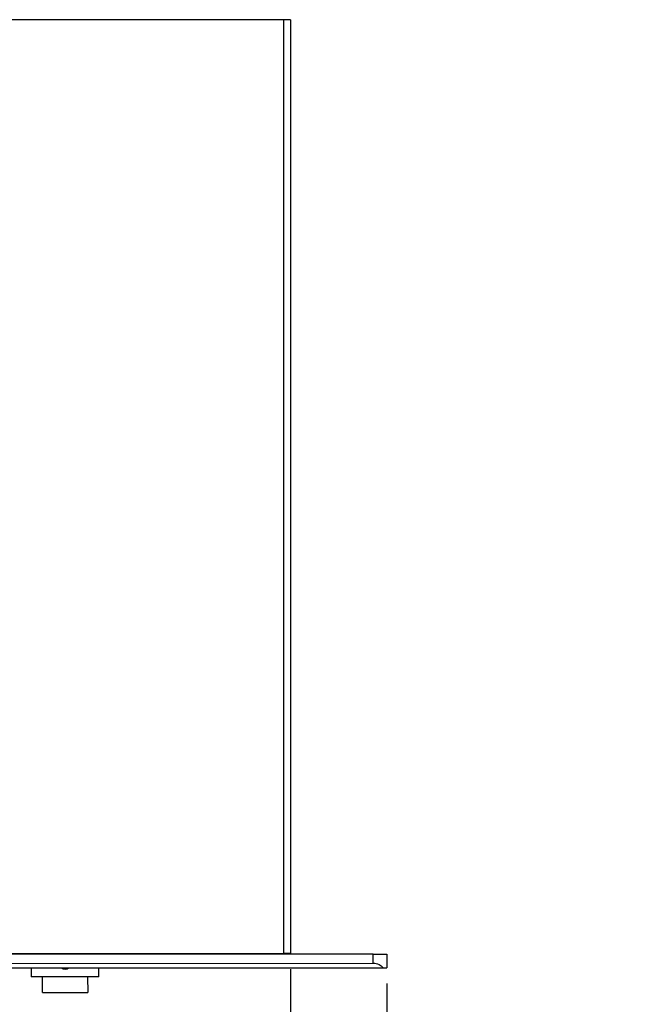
# Model space of a CAD drawing. Header units: inches. Extents: x 0 to 17, y 0 to 11.
# Tile 11 of 17: x 10.8 to 13.2, y 3.8 to 7.7. Entities that reach past the tile are written whole.
import ezdxf

# ---------------------------------------------------------------- set-up
doc = ezdxf.new("R2010")
doc.units = ezdxf.units.IN
doc.header["$LTSCALE"] = 0.935
doc.header["$MEASUREMENT"] = 0
doc.layers.get('0').update_dxf_attribs({"linetype": 'CONTINUOUS'})
doc.styles.add('TEXTSTYLE_2', font='txt', dxfattribs={"width": 0.8})
doc.dimstyles.new('DIMSTYLE_1', dxfattribs={"dimtxt": 0.125, "dimasz": 0.1875, "dimexe": 0.125, "dimexo": 0.0625, "dimgap": 0.0625, "dimtad": 0, "dimtih": 1, "dimtoh": 1, "dimlfac": 2.222222, "dimzin": 4, "dimdsep": 46, "dimtxsty": 'TEXTSTYLE_2', "dimblk": '_FILLED', "dimblk1": '_FILLED', "dimblk2": '_FILLED', "dimcen": 0.09, "dimazin": 1, "dimtfac": 1, "dimtofl": 0, "dimtmove": 0, "dimatfit": 3, "dimldrblk": '_FILLED', "dimfxl": 1, "dimtolj": 1, "dimtzin": 4, "dimarcsym": 0})

# ---------------------------------------------------------------- blocks, each defined once
blk = doc.blocks.new('_FILLED')
at = {"color": 0, "linetype": 'ByBlock'}
blk.add_solid([(0, 0), (-1, 0.167), (-1, -0.167)], dxfattribs=at)
blk = doc.blocks.new('*D1')
at = {"color": 2, "linetype": 'Continuous', "transparency": 16777216}
for p, q in [((4.0911, 3.9087), (4.0911, 3.5357)), ((11.9089, 3.9116), (11.9089, 3.5357)), ((4.0911, 3.6607), (7.6696, 3.6607)), ((11.9089, 3.6607), (8.3303, 3.6607))]:
    blk.add_line(p, q, dxfattribs=at)
at = {"color": 2, "linetype": 'Continuous', "transparency": 16777216, "xscale": 0.1875, "yscale": 0.1875, "zscale": 0.1875, "rotation": 180}
blk.add_blockref('_FILLED', (4.0911, 3.6607), dxfattribs=at)
at = {"color": 2, "linetype": 'Continuous', "transparency": 16777216, "xscale": 0.1875, "yscale": 0.1875, "zscale": 0.1875}
blk.add_blockref('_FILLED', (11.9089, 3.6607), dxfattribs=at)
at = {"color": 2, "linetype": 'Continuous', "transparency": 16777216, "insert": (8, 3.7232), "char_height": 0.125, "width": 0.803571, "attachment_point": 2, "line_spacing_factor": 0.9, "style": 'TEXTSTYLE_2'}
blk.add_mtext('{\\ftxt;\\W0.0001;\\H0.0001;\\~}{\\ftxt;\\W4.2857142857;\\H0.125; }{\\ftxt;\\W0.0001;\\H0.0001;\\~}', dxfattribs=at)
blk = doc.blocks.new('*D3')
at = {"color": 2, "linetype": 'Continuous', "transparency": 16777216}
for p, q in [((11.9089, 3.9116), (11.9089, 3.5357)), ((12.2873, 3.8546), (12.2873, 3.5357)), ((11.9089, 3.6607), (11.4089, 3.6607)), ((12.2873, 3.6607), (12.5258, 3.6607))]:
    blk.add_line(p, q, dxfattribs=at)
at = {"color": 2, "linetype": 'Continuous', "transparency": 16777216, "xscale": 0.1875, "yscale": 0.1875, "zscale": 0.1875}
blk.add_blockref('_FILLED', (11.9089, 3.6607), dxfattribs=at)
at = {"color": 2, "linetype": 'Continuous', "transparency": 16777216, "xscale": 0.1875, "yscale": 0.1875, "zscale": 0.1875, "rotation": 180}
blk.add_blockref('_FILLED', (12.2873, 3.6607), dxfattribs=at)
at = {"color": 2, "linetype": 'Continuous', "transparency": 16777216, "insert": (12.5883, 3.7232), "char_height": 0.125, "width": 0.642857, "attachment_point": 1, "line_spacing_factor": 0.9, "style": 'TEXTSTYLE_2'}
blk.add_mtext('{\\ftxt;\\W0.0001;\\H0.0001;\\~}{\\ftxt;\\W3.4285714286;\\H0.125; }{\\ftxt;\\W0.0001;\\H0.0001;\\~}', dxfattribs=at)
blk = doc.blocks.new('*D4')
at = {"color": 2, "linetype": 'Continuous', "transparency": 16777216}
for p, q in [((3.7126, 3.8514), (3.7126, 3.1663)), ((12.2873, 3.8546), (12.2873, 3.1663)), ((3.7126, 3.2913), (7.6607, 3.2913)), ((12.2873, 3.2913), (8.3393, 3.2913))]:
    blk.add_line(p, q, dxfattribs=at)
at = {"color": 2, "linetype": 'Continuous', "transparency": 16777216, "xscale": 0.1875, "yscale": 0.1875, "zscale": 0.1875, "rotation": 180}
blk.add_blockref('_FILLED', (3.7126, 3.2913), dxfattribs=at)
at = {"color": 2, "linetype": 'Continuous', "transparency": 16777216, "xscale": 0.1875, "yscale": 0.1875, "zscale": 0.1875}
blk.add_blockref('_FILLED', (12.2873, 3.2913), dxfattribs=at)
at = {"color": 2, "linetype": 'Continuous', "transparency": 16777216, "insert": (8, 3.3538), "char_height": 0.125, "width": 0.830357, "attachment_point": 2, "line_spacing_factor": 0.9, "style": 'TEXTSTYLE_2'}
blk.add_mtext('{\\ftxt;\\W0.0001;\\H0.0001;\\~}{\\ftxt;\\W4.4285714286;\\H0.125; }{\\ftxt;\\W0.0001;\\H0.0001;\\~}', dxfattribs=at)

msp = doc.modelspace()

# ---------------------------------------------------------------- linework, layer by layer
at = {"color": 7, "linetype": 'Continuous'}
for p, q in [((11.8877, 7.6526), (4.1177, 7.6498)), ((11.8924, 7.6526), (11.8822, 7.6526)), ((11.9089, 7.6527), (11.8877, 7.6526)), ((12.234, 3.9706), (3.7659, 3.9675)), ((4.1075, 3.9712), (11.8822, 3.9741)), ((10.9166, 3.9705), (10.9166, 3.9737)), ((10.9761, 3.9705), (10.9761, 3.9737)), ((10.9938, 3.9703), (10.9938, 3.9737)), ((11.0472, 3.9737), (11.0472, 3.9704)), ((11.0649, 3.9738), (11.0649, 3.9706)), ((11.1244, 3.9706), (11.1244, 3.9738)), ((11.8822, 3.9741), (11.8924, 3.9741)), ((11.8924, 3.9741), (11.9089, 3.9741)), ((12.234, 3.9706), (12.2873, 3.9707)), ((12.234, 3.9349), (12.234, 3.9706)), ((12.2873, 3.9707), (12.2873, 3.9171)), ((3.7659, 3.9318), (12.234, 3.9349)), ((3.7262, 3.9139), (12.2738, 3.9171)), ((10.8872, 3.9165), (10.8872, 3.8812)), ((11.1538, 3.8813), (10.8872, 3.8812)), ((10.9317, 3.819), (10.9317, 3.8812)), ((11.1093, 3.8813), (11.1094, 3.8191)), ((11.1538, 3.8813), (11.1538, 3.9166)), ((12.2738, 3.9171), (12.2873, 3.9171)), ((10.9317, 3.819), (11.1094, 3.8191))]:
    msp.add_line(p, q, dxfattribs=at)
at = {"color": 6, "linetype": 'Continuous'}
for p, q in [((11.8822, 3.9741), (11.8822, 7.6526)), ((11.9089, 7.6527), (11.9089, 3.9741))]:
    msp.add_line(p, q, dxfattribs=at)
at = {"color": 7, "linetype": 'Continuous'}
for points in [[(11.9089, 7.6527), (11.9069, 7.6527), (11.9011, 7.6526), (11.8924, 7.6526)], [(11.8924, 3.9741), (11.9011, 3.9741), (11.9069, 3.9741), (11.9089, 3.9741)], [(11.0057, 3.9166), (11.0084, 3.9149), (11.0123, 3.9133)], [(11.0123, 3.9133), (11.0163, 3.9124), (11.0205, 3.912), (11.0247, 3.9124), (11.0287, 3.9133)], [(11.0287, 3.9133), (11.0326, 3.915), (11.0353, 3.9166)]]:
    msp.add_lwpolyline(points, dxfattribs=at)
msp.add_open_spline([(12.234, 3.9349), (12.2419, 3.9349), (12.257, 3.9315), (12.2691, 3.9223), (12.2738, 3.9171)], degree=3, knots=[0, 0, 0, 0, 0.530419, 1, 1, 1, 1], dxfattribs=at)

# ---------------------------------------------------------------- dimensions: what is measured, and where the dimension line sits
at = {"color": 2, "linetype": 'Continuous'}
dim = msp.add_linear_dim(base=(4.0911, 3.6607), p1=(11.9089, 3.9741), p2=(4.0911, 3.9712), angle=180, text='{\\ftxt;\\W0.0001;\\H0.0001;\\~}{\\ftxt;\\W4.2857142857;\\H0.125; }{\\ftxt;\\W0.0001;\\H0.0001;\\~}', dimstyle='DIMSTYLE_1', dxfattribs=at)
dim.commit()
dim.dimension.update_dxf_attribs({"geometry": '*D1', "text_midpoint": (7.9821, 3.6607), "dimtype": 160})
for base, p1, text, picture, middle in [((12.2873, 3.6607), (11.9089, 3.9741), '{\\ftxt;\\W0.0001;\\H0.0001;\\~}{\\ftxt;\\W3.4285714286;\\H0.125; }{\\ftxt;\\W0.0001;\\H0.0001;\\~}', '*D3', (12.7847, 3.6607)), ((12.2873, 3.2913), (3.7126, 3.9139), '{\\ftxt;\\W0.0001;\\H0.0001;\\~}{\\ftxt;\\W4.4285714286;\\H0.125; }{\\ftxt;\\W0.0001;\\H0.0001;\\~}', '*D4', (7.9821, 3.2913))]:
    dim = msp.add_linear_dim(base=base, p1=p1, p2=(12.2873, 3.9171), text=text, dimstyle='DIMSTYLE_1', dxfattribs=at)
    dim.commit()
    dim.dimension.update_dxf_attribs({"geometry": picture, "text_midpoint": middle, "dimtype": 160})

doc.saveas('drawing.dxf')
